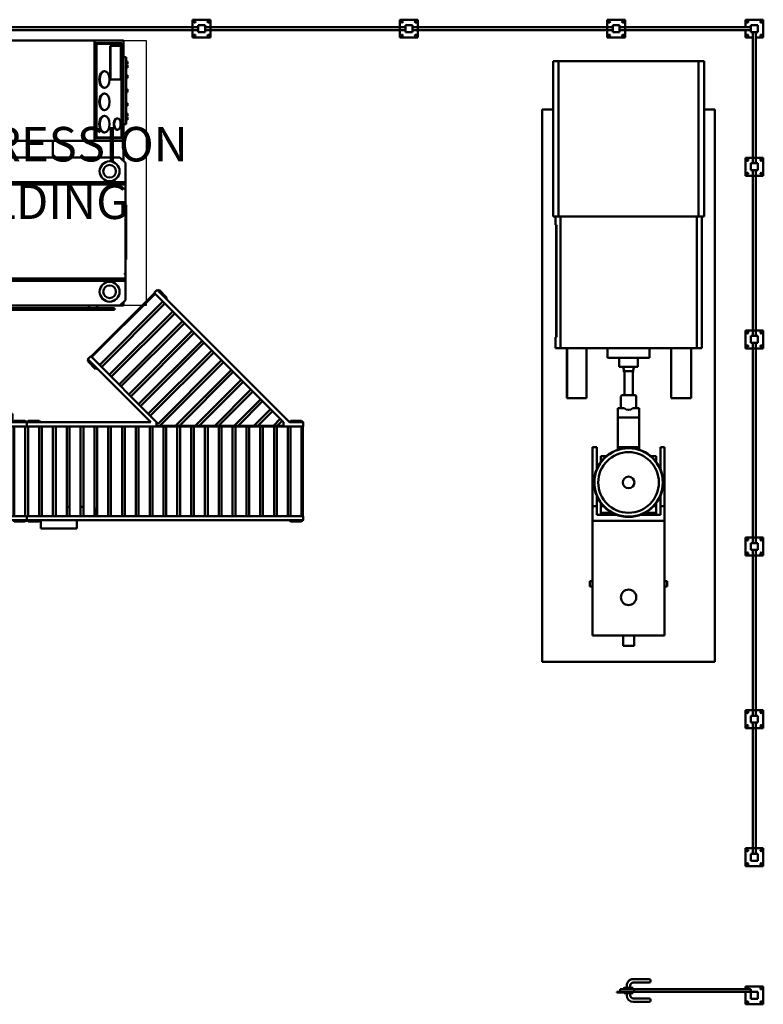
# Model space of a CAD drawing. Header units: millimetres. Extents: x 5419 to 33401, y 455 to 7585.
# Tile 23 of 23: x 28019 to 33401, y 455 to 7585. Entities that reach past the tile are written whole.
import ezdxf

# ---------------------------------------------------------------- set-up
doc = ezdxf.new("R2010")
doc.units = ezdxf.units.MM
for name, color, linetype, true_color in [('Layout', 7, 'Continuous', 0xbfbfbf), ('machines', 7, 'Continuous', 0x008000), ('safety equipment', 1, 'Continuous', 0xff0000), ('transportation', 5, 'Continuous', 0x0000ff)]:
    doc.layers.add(name, color=color, linetype=linetype, true_color=true_color)
doc.styles.add('Trebuchet 1to100', font='trebuc.ttf', dxfattribs={"width": 0.75, "height": 250})

# ---------------------------------------------------------------- blocks, each defined once
blk = doc.blocks.new('FDS_25a161ac-f369-4108-994a-104b1d900838_Asset_28A28270A0A8F92BE0588E57DF7752BC')
at = {"color": 0, "lineweight": 50}
for p, q in [((65, 65), (-65, 65)), ((-65, 65), (-65, -65)), ((25, 25), (-25, 25)), ((-25, 25), (-25, -25)), ((25, -25), (25, 25)), ((25, -10), (25, 10)), ((25, 10), (1475, 10)), ((65, 10), (65, 65)), ((1565, 65), (1435, 65)), ((1435, 65), (1435, 10)), ((1525, 25), (1475, 25)), ((1475, 25), (1475, -25)), ((1475, 10), (1475, -10)), ((1525, -25), (1525, 25)), ((1565, -65), (1565, 65)), ((-65, -65), (65, -65)), ((-25, -25), (25, -25)), ((1475, -10), (25, -10)), ((65, -65), (65, -10)), ((1435, -10), (1435, -65)), ((1435, -65), (1565, -65)), ((1475, -25), (1525, -25))]:
    blk.add_line(p, q, dxfattribs=at)
for centre in [(-50, 50), (50, 50), (1450, 50), (1550, 50), (-50, -50), (50, -50), (1450, -50), (1550, -50)]:
    blk.add_circle(centre, 6.35, dxfattribs=at)
blk = doc.blocks.new('FDS_25a161ac-f369-4108-994a-104b1d900838_Asset_7364E66BE89C6633EFC8BF429D22D632')
at = {"color": 0, "lineweight": 50}
for p, q in [((65, 65), (-65, 65)), ((-65, 65), (-65, -65)), ((25, 25), (-25, 25)), ((-25, 25), (-25, -25)), ((25, -25), (25, 25)), ((25, -10), (25, 10)), ((25, 10), (1225, 10)), ((65, 10), (65, 65)), ((1315, 65), (1185, 65)), ((1185, 65), (1185, 10)), ((1275, 25), (1225, 25)), ((1225, 25), (1225, -25)), ((1225, 10), (1225, -10)), ((1275, -25), (1275, 25)), ((1315, -65), (1315, 65)), ((-65, -65), (65, -65)), ((-25, -25), (25, -25)), ((1225, -10), (25, -10)), ((65, -65), (65, -10)), ((1185, -10), (1185, -65)), ((1185, -65), (1315, -65)), ((1225, -25), (1275, -25))]:
    blk.add_line(p, q, dxfattribs=at)
for centre in [(-50, 50), (50, 50), (1200, 50), (1300, 50), (-50, -50), (50, -50), (1200, -50), (1300, -50)]:
    blk.add_circle(centre, 6.35, dxfattribs=at)
blk = doc.blocks.new('FDS_25a161ac-f369-4108-994a-104b1d900838_Asset_D5DD0E30C3C948B3D4DA91DECAF47C5C')
at = {"color": 0, "lineweight": 50}
for p, q in [((65, 65), (-65, 65)), ((-65, 65), (-65, -65)), ((25, 25), (-25, 25)), ((-25, 25), (-25, -25)), ((25, -25), (25, 25)), ((25, -10), (25, 10)), ((25, 10), (975, 10)), ((65, 10), (65, 65)), ((1065, 65), (935, 65)), ((935, 65), (935, 10)), ((1025, 25), (975, 25)), ((975, 25), (975, -25)), ((975, 10), (975, -10)), ((1025, -25), (1025, 25)), ((1065, -65), (1065, 65)), ((-65, -65), (65, -65)), ((-25, -25), (25, -25)), ((975, -10), (25, -10)), ((65, -65), (65, -10)), ((935, -10), (935, -65)), ((935, -65), (1065, -65)), ((975, -25), (1025, -25))]:
    blk.add_line(p, q, dxfattribs=at)
for centre in [(-50, 50), (50, 50), (950, 50), (1050, 50), (-50, -50), (50, -50), (950, -50), (1050, -50)]:
    blk.add_circle(centre, 6.35, dxfattribs=at)
blk = doc.blocks.new('FDS_370f1f6f-583e-4407-9216-65e435d0255b_Asset_F392DA888279AB3D2FF65D0EB1735A9A')
at = {"color": 0, "lineweight": 50}
for p, q in [((-65, 65), (-65, -65)), ((65, 65), (-65, 65)), ((-25, 25), (-25, -25)), ((25, 25), (-25, 25)), ((25, -25), (25, 25)), ((65, -65), (65, 65)), ((935, 65), (935, -65)), ((1065, 65), (935, 65)), ((975, 25), (975, -25)), ((1025, 25), (975, 25)), ((1025, -25), (1025, 25)), ((1065, -65), (1065, 65)), ((-65, -65), (65, -65)), ((-25, -25), (25, -25)), ((935, -65), (955, -65)), ((955, -25), (975, -25)), ((955, -25), (955, -870)), ((975, -25), (975, -870)), ((975, -25), (1025, -25)), ((975, -65), (1065, -65)), ((882.5, -876.1), (882.5, -761.1)), ((892.5, -751.1), (897.5, -751.1)), ((907.5, -876.1), (907.5, -761.1)), ((1022.5, -761.1), (1022.5, -876.1)), ((1037.5, -751.1), (1032.5, -751.1)), ((1047.5, -761.1), (1047.5, -876.1)), ((945, -898.6), (930, -898.6)), ((945, -923.6), (930, -923.6)), ((945, -938.6), (945, -883.6)), ((955, -878.6), (950, -878.6)), ((955, -870), (955, -970)), ((975, -870), (955, -870)), ((975, -870), (955, -870)), ((975, -870), (975, -970)), ((980, -878.6), (975, -878.6)), ((985, -938.6), (985, -883.6)), ((1000, -898.6), (985, -898.6)), ((1000, -923.6), (985, -923.6)), ((955, -943.6), (950, -943.6)), ((975, -970), (955, -970)), ((980, -943.6), (975, -943.6)), ((975, -950), (980, -950)), ((975, -975), (975, -970)), ((975, -995), (975, -975)), ((975, -975), (980, -975)), ((975, -995), (980, -995)), ((980, -975), (980, -950)), ((980, -995), (980, -975))]:
    blk.add_line(p, q, dxfattribs=at)
for centre in [(-50, 50), (50, 50), (950, 50), (1050, 50), (-50, -50), (50, -50), (1050, -50)]:
    blk.add_circle(centre, 6.35, dxfattribs=at)
at = {"color": 0, "lineweight": 50, "extrusion": (0, 0, -1)}
for centre, radius, start, end in [((-950, -50), 6.35, 218.05666, 141.94334), ((-892.5, -761.1), 10, 0, 90), ((-897.5, -761.1), 10, 90, 180), ((-1032.5, -761.1), 10, 0, 90), ((-1037.5, -761.1), 10, 90, 180), ((-930, -876.1), 47.5, 270, 0), ((-950, -883.6), 5, 0, 90), ((-980, -883.6), 5, 90, 180), ((-1000, -876.1), 47.5, 180, 270), ((-950, -938.6), 5, 270, 0), ((-980, -938.6), 5, 180, 270)]:
    blk.add_arc(centre, radius, start, end, dxfattribs=at)
at = {"color": 0, "lineweight": 50}
for centre, start, end in [((930, -876.1), 180, 270), ((1000, -876.1), 270, 0)]:
    blk.add_arc(centre, 22.5, start, end, dxfattribs=at)
blk = doc.blocks.new('FDS_accc458f-4236-49cc-b6e6-f01379fcbbc5_Asset_087380417841B8D789B43E443549ADD8')
at = {"color": 0, "lineweight": 50}
for p, q in [((2000, 625), (-2000, 625)), ((-2000, 625), (-2000, 546.2)), ((2000, -625), (2000, 625)), ((-1225, 546.2), (-2350, 546.2)), ((-2350, 546.2), (-2350, 507)), ((-2350, -507), (-2350, 507)), ((-2350, 507), (-1225, 507)), ((-1225, 507), (-1225, 546.2)), ((-1225, 529.2), (-270.6, 529.2)), ((-1225, 507), (-1225, -507)), ((-270.6, 493), (-270.6, 529.2)), ((-1225, 493), (-270.6, 493)), ((-270.6, 493), (-270.6, -493)), ((-270.6, 453), (90.9, 453)), ((90.9, 453), (90.9, 308)), ((-270.6, 308), (90.9, 308)), ((446.7, 230), (446.7, 260)), ((446.7, 260), (871.7, 260)), ((603.8, 230), (446.7, 230)), ((871.7, 230), (798.4, 230)), ((871.7, 230), (871.7, 260)), ((871.7, 260), (978.8, 260)), ((935.9, 230), (871.7, 230)), ((935.9, 85), (935.9, 230)), ((978.8, 260), (1810.2, 260)), ((978.8, 260), (978.8, -260)), ((1415, 280), (1415, 260)), ((1455, 280), (1415, 280)), ((1455, 260), (1455, 280)), ((1810.2, 260), (1810.2, -260)), ((-202.4, 152.4), (-270.6, 152.4)), ((-202.4, 152.4), (-202.4, -152.4)), ((510.3, 200), (551.5, 200)), ((510.3, 161.1), (510.3, 200)), ((850.7, 200), (871.7, 200)), ((871.7, 182.4), (871.7, 200)), ((871.7, 200), (921.7, 200)), ((935.9, 200), (921.7, 200)), ((921.7, 200), (921.7, 117.1)), ((163.2, 77.6), (163.2, 31.6)), ((163.2, 77.6), (229.6, 77.6)), ((229.6, 77.6), (446.7, 77.6)), ((229.6, 77.6), (229.6, -77.6)), ((446.7, -77.6), (446.7, 77.6)), ((446.7, 77.6), (463.7, 77.6)), ((-135.1, 67.8), (-202.4, 67.8)), ((-135.1, 67.8), (-135.1, -67.8)), ((-105.6, 30.4), (-135.1, 41.1)), ((-100.8, 34), (-115.5, 34)), ((69.4, 30.4), (-105.6, 30.4)), ((-105.6, 30.4), (-105.6, -30.4)), ((-96.3, 30.4), (-100.8, 34)), ((-100.8, 34), (-100.8, 30.4)), ((69.4, 45), (69.4, -45)), ((163.2, 55), (79.4, 55)), ((1885, 40), (1810.2, 40)), ((1885, -40), (1885, 40)), ((-135.1, -67.8), (-202.4, -67.8)), ((-105.6, -30.4), (-135.1, -41.1)), ((-100.8, -34), (-115.5, -34)), ((69.4, -30.4), (-105.6, -30.4)), ((-96.3, -30.4), (-100.8, -34)), ((-100.8, -30.4), (-100.8, -34)), ((163.2, -55), (79.4, -55)), ((163.2, -31.6), (163.2, -77.6)), ((1810.2, -40), (1885, -40)), ((229.6, -77.6), (163.2, -77.6)), ((446.7, -77.6), (229.6, -77.6)), ((463.7, -77.6), (446.7, -77.6)), ((921.7, -117.1), (921.7, -200)), ((935.9, -230), (935.9, -85)), ((-202.4, -152.4), (-270.6, -152.4)), ((510.3, -200), (510.3, -161.1)), ((551.5, -200), (510.3, -200)), ((871.7, -200), (850.7, -200)), ((871.7, -200), (871.7, -182.4)), ((921.7, -200), (871.7, -200)), ((921.7, -200), (935.9, -200)), ((446.7, -260), (446.7, -230)), ((446.7, -230), (603.8, -230)), ((871.7, -260), (446.7, -260)), ((798.4, -230), (871.7, -230)), ((871.7, -260), (871.7, -230)), ((871.7, -230), (935.9, -230)), ((978.8, -260), (871.7, -260)), ((978.8, -260), (1810.2, -260)), ((1415, -260), (1415, -280)), ((1415, -280), (1455, -280)), ((1455, -280), (1455, -260)), ((-270.6, -305), (90.9, -305)), ((90.9, -305), (90.9, -445)), ((-1225, -493), (-270.6, -493)), ((-270.6, -445), (90.9, -445)), ((-270.6, -447), (90.9, -447)), ((-270.6, -529.2), (-270.6, -493)), ((90.9, -445), (90.9, -447)), ((-2350, -507), (-2350, -546.2)), ((-1225, -507), (-2350, -507)), ((-1225, -546.2), (-2350, -546.2)), ((-2000, -546.2), (-2000, -625)), ((-1225, -546.2), (-1225, -507)), ((-1225, -529.2), (-1165, -529.2)), ((-1165, -521.4), (-350.6, -521.4)), ((-1165, -521.4), (-1165, -529.2)), ((-1165, -524.2), (-350.6, -524.2)), ((-350.6, -529.2), (-350.6, -521.4)), ((-350.6, -529.2), (-270.6, -529.2)), ((-2000, -625), (2000, -625))]:
    blk.add_line(p, q, dxfattribs=at)
for centre, radius in [((701.1, 0), 249.7), ((701.1, 0), 247.4), ((701.1, 0), 219.4), ((701.1, 0), 42), ((1532.9, 0), 55.7)]:
    blk.add_circle(centre, radius, dxfattribs=at)
at = {"color": 0, "lineweight": 50, "extrusion": (0, 0, -1)}
for centre, start, end in [((-79.4, 45), 0, 90), ((-79.4, -45), 270, 360)]:
    blk.add_arc(centre, 10, start, end, dxfattribs=at)
blk.add_ellipse((108.9, 0), major_axis=(66.4, 0), ratio=0.828568, start_param=5.670631, end_param=6.89574, dxfattribs=at)
blk = doc.blocks.new('FDS_1b0835c7-9219-484b-a685-0c2eecc56787_Asset_744BAEB6E4EDB0F697E79DFD155A3E41')
at = {"color": 0, "lineweight": 50}
for p, q in [((-2000, 0), (-2000, -30)), ((-2000, 0), (-148, 0)), ((-1901, 4.6), (-1999, 4.6)), ((-1999, 0), (-1999, 4.6)), ((-1990, 10), (-1990, 4.6)), ((-1910, 10), (-1990, 10)), ((-1910, 4.6), (-1910, 10)), ((-1901, 0), (-1901, 4.6)), ((-363.9, 0), (-363.9, 60)), ((-363.9, 60), (-299.9, 60)), ((-157, 60), (-299.9, 60)), ((-157, 60), (-103, 60)), ((-148, 0), (0, 0)), ((-103, 0), (-103, 60)), ((-99, 4.6), (-1, 4.6)), ((-99, 0), (-99, 4.6)), ((-90, 4.6), (-90, 10)), ((-90, 10), (-10, 10)), ((-10, 10), (-10, 4.6)), ((-1, 0), (-1, 4.6)), ((0, 0), (0, -30)), ((0, -30), (-2000, -30)), ((-1990, -680), (-1990, -30)), ((-1910, -680), (-1910, -30)), ((-1890, -680), (-1890, -30)), ((-1810, -680), (-1810, -30)), ((-1790, -680), (-1790, -30)), ((-1710, -680), (-1710, -30)), ((-1690, -680), (-1690, -30)), ((-1610, -680), (-1610, -30)), ((-1590, -680), (-1590, -30)), ((-1510, -680), (-1510, -30)), ((-1490, -680), (-1490, -30)), ((-1410, -680), (-1410, -30)), ((-1390, -680), (-1390, -30)), ((-1310, -680), (-1310, -30)), ((-1290, -680), (-1290, -30)), ((-1210, -680), (-1210, -30)), ((-1190, -680), (-1190, -30)), ((-1110, -680), (-1110, -30)), ((-1090, -680), (-1090, -30)), ((-1010, -680), (-1010, -30)), ((-990, -680), (-990, -30)), ((-910, -680), (-910, -30)), ((-890, -680), (-890, -30)), ((-810, -680), (-810, -30)), ((-790, -680), (-790, -30)), ((-710, -680), (-710, -30)), ((-690, -680), (-690, -30)), ((-610, -680), (-610, -30)), ((-590, -680), (-590, -30)), ((-510, -680), (-510, -30)), ((-493.9, -90), (-493.9, -30)), ((-490, -680), (-490, -30)), ((-410, -680), (-410, -30)), ((-390, -680), (-390, -30)), ((-310, -680), (-310, -30)), ((-290, -680), (-290, -30)), ((-210, -680), (-210, -30)), ((-190, -680), (-190, -30)), ((-110, -680), (-110, -30)), ((-90, -680), (-90, -30)), ((-10, -680), (-10, -30)), ((-490, -90), (-493.9, -90)), ((-390, -100), (-410, -100)), ((-310, -100), (-290, -100)), ((-2000, -710), (-2000, -680)), ((0, -680), (-2000, -680)), ((-2000, -710), (0, -710)), ((-1999, -710), (-1999, -714.6)), ((-1901, -710), (-1901, -714.6)), ((-99, -710), (-99, -714.6)), ((-1, -710), (-1, -714.6)), ((0, -710), (0, -680)), ((-1901, -714.6), (-1999, -714.6)), ((-1990, -714.6), (-1990, -720)), ((-1990, -720), (-1910, -720)), ((-1910, -720), (-1910, -714.6)), ((-99, -714.6), (-1, -714.6)), ((-90, -720), (-90, -714.6)), ((-10, -720), (-90, -720)), ((-10, -714.6), (-10, -720))]:
    blk.add_line(p, q, dxfattribs=at)
blk = doc.blocks.new('FDS_c3a0516e-0835-41fb-afa2-9bd1cb4bad24_Asset_F9419E1496E73B5AB7D686C2CDE54425')
at = {"color": 0, "lineweight": 50}
for p, q in [((-960, 735), (-960, 585)), ((232.4, 735), (-960, 735)), ((960, 735), (232.4, 735)), ((232.4, 735), (232.4, -524.9)), ((960, 735), (960, -524.9)), ((-990, -670), (-990, 625)), ((-980, 625), (-990, 625)), ((-980, 625), (-980, -670)), ((-960, 585), (-920, 625)), ((-960, -710), (-960, 585)), ((-920, 625), (-780, 625)), ((-780, 625), (-780, -750)), ((-780, 625), (-765, 625)), ((-765, 625), (-765, -750)), ((-765, 625), (-736.9, 625)), ((-110.7, 625), (-736.9, 625)), ((-736.2, 624.7), (-726.5, 615)), ((-121.1, 615), (-111.4, 624.7)), ((-110.7, 625), (-82.6, 625)), ((-82.6, 625), (-82.6, -750)), ((-82.6, 625), (-67.6, 625)), ((-67.6, 625), (-67.6, -750)), ((-67.6, 625), (72.4, 625)), ((72.4, 625), (112.4, 585)), ((112.4, 585), (112.4, -710)), ((-960, 504.7), (-980, 504.7)), ((-960, 445.3), (-980, 445.3)), ((112.4, -225), (232.4, -225)), ((-960, -485.3), (-980, -485.3)), ((-960, -544.7), (-980, -544.7)), ((960, -524.9), (232.4, -524.9)), ((232.4, -524.9), (232.4, -735)), ((252.4, -723.5), (252.4, -536.4)), ((252.4, -536.4), (940, -536.4)), ((257.4, -539.3), (257.4, -536.4)), ((257.4, -539.3), (257.4, -720.7)), ((935, -539.3), (257.4, -539.3)), ((274.4, -524.9), (274.4, -534.9)), ((274.4, -534.9), (319.4, -534.9)), ((319.4, -524.9), (319.4, -534.9)), ((373.3, -524.9), (373.3, -534.9)), ((373.3, -534.9), (418.3, -534.9)), ((418.3, -524.9), (418.3, -534.9)), ((565.3, -524.9), (565.3, -529.9)), ((597.8, -529.9), (565.3, -529.9)), ((597.8, -524.9), (597.8, -529.9)), ((610.3, -524.9), (610.3, -529.9)), ((642.8, -529.9), (610.3, -529.9)), ((642.8, -524.9), (642.8, -529.9)), ((675.3, -524.9), (675.3, -529.9)), ((780, -529.9), (675.3, -529.9)), ((780, -524.9), (780, -529.9)), ((935, -539.3), (935, -536.4)), ((935, -720.7), (935, -539.3)), ((940, -536.4), (940, -723.5)), ((960, -524.9), (960, -735)), ((293, -595), (293, -599.1)), ((414.3, -595), (414.3, -599.1)), ((454.7, -595), (454.7, -599.1)), ((576, -595), (576, -599.1)), ((616.4, -595), (616.4, -599.1)), ((677, -638.4), (920, -638.4)), ((677, -638.4), (677, -642.5)), ((737.7, -595), (737.7, -599.1)), ((920, -638.4), (920, -642.5)), ((-980, -670), (-990, -670)), ((-960, -710), (-960, -735)), ((-920, -750), (-960, -710)), ((112.4, -710), (72.4, -750)), ((313.2, -687.7), (313.2, -691.8)), ((394.1, -687.7), (394.1, -691.8)), ((920, -642.5), (677, -642.5)), ((677, -642.5), (677, -716.2)), ((920, -716.2), (920, -642.5)), ((-960, -735), (-935, -735)), ((-780, -750), (-920, -750)), ((-765, -750), (-780, -750)), ((-736.9, -750), (-765, -750)), ((-736.9, -750), (-110.7, -750)), ((-726.5, -740), (-736.2, -749.7)), ((-627.5, -750), (-627.5, -755)), ((-230.1, -755), (-627.5, -755)), ((-230.1, -750), (-230.1, -755)), ((-111.4, -749.7), (-121.1, -740)), ((-82.6, -750), (-110.7, -750)), ((-67.6, -750), (-82.6, -750)), ((72.4, -750), (-67.6, -750)), ((87.4, -735), (232.4, -735)), ((232.4, -735), (960, -735)), ((257.4, -715.3), (252.4, -715.3)), ((940, -723.5), (252.4, -723.5)), ((257.4, -720.7), (935, -720.7)), ((353.7, -735), (353.7, -755)), ((353.7, -755), (838.7, -755)), ((384.1, -755), (384.1, -765)), ((384.1, -765), (404.1, -765)), ((404.1, -755), (404.1, -765)), ((411.2, -755), (411.2, -765)), ((411.2, -765), (431.2, -765)), ((431.2, -755), (431.2, -765)), ((485.1, -755), (485.1, -765)), ((485.1, -765), (505.1, -765)), ((505.1, -755), (505.1, -765)), ((586.2, -755), (586.2, -765)), ((586.2, -765), (606.2, -765)), ((606.2, -755), (606.2, -765)), ((677, -716.2), (920, -716.2)), ((687.3, -755), (687.3, -765)), ((687.3, -765), (707.3, -765)), ((707.3, -755), (707.3, -765)), ((761.2, -755), (761.2, -765)), ((761.2, -765), (781.2, -765)), ((781.2, -755), (781.2, -765)), ((788.3, -755), (788.3, -765)), ((788.3, -765), (808.3, -765)), ((808.3, -755), (808.3, -765)), ((838.7, -735), (838.7, -755)), ((940, -715.3), (935, -715.3))]:
    blk.add_line(p, q, dxfattribs=at)
for centre, radius in [((-860, 422), 72), ((-860, 422), 46), ((12.4, 422), 72), ((12.4, 422), 46), ((-860, -635), 72), ((12.4, -635), 72), ((-860, -635), 46), ((12.4, -635), 46)]:
    blk.add_circle(centre, radius, dxfattribs=at)
at = {"color": 0, "lineweight": 50, "extrusion": (0, 0, -1)}
for centre, major_axis, ratio, start_param, end_param in [((-736.9, 615), (0, -10), 0.267949, 3.141593, 3.403392), ((-110.7, 615), (0, 10), 0.267949, 6.021386, 6.283185), ((353.7, -595), (-60.6, 0), 0.573576, 0, 3.141593), ((515.3, -595), (-60.6, 0), 0.573576, 0, 3.141593), ((677, -595), (-60.6, 0), 0.573576, 0, 3.141593), ((353.7, -687.7), (-40.4, 0), 0.573576, 0, 3.141593), ((-736.9, -740), (0, -10), 0.267949, 6.021386, 6.283185), ((-110.7, -740), (0, 10), 0.267949, 3.141593, 3.403392)]:
    blk.add_ellipse(centre, major_axis=major_axis, ratio=ratio, start_param=start_param, end_param=end_param, dxfattribs=at)
at = {"color": 0, "lineweight": 50}
for centre, major_axis in [((353.7, -599.1), (-60.6, 0)), ((515.3, -599.1), (-60.6, 0)), ((677, -599.1), (-60.6, 0)), ((353.7, -691.8), (-40.4, 0))]:
    blk.add_ellipse(centre, major_axis=major_axis, ratio=0.573576, start_param=3.141593, end_param=9.424778, dxfattribs=at)
blk = doc.blocks.new('FDS_b3d8cbdd-ba2d-4ae9-a5c9-a61e6663c5de_Asset_9A21176EE42F98A64CD7E57F590330CF')
at = {"color": 0, "lineweight": 50}
for p, q in [((-2000, 0), (-2000, -30)), ((-148, 0), (-2000, 0)), ((-1901, 4.6), (-1999, 4.6)), ((-1999, 0), (-1999, 4.6)), ((-1990, 4.6), (-1990, 10)), ((-1990, 10), (-1910, 10)), ((-1910, 10), (-1910, 4.6)), ((-1901, 0), (-1901, 4.6)), ((-363.9, 0), (-363.9, 60)), ((-363.9, 60), (-299.9, 60)), ((-157, 60), (-299.9, 60)), ((-157, 60), (-103, 60)), ((0, 0), (-148, 0)), ((-103, 0), (-103, 60)), ((-99, 4.6), (-1, 4.6)), ((-99, 0), (-99, 4.6)), ((-90, 10), (-90, 4.6)), ((-10, 10), (-90, 10)), ((-10, 4.6), (-10, 10)), ((-1, 0), (-1, 4.6)), ((0, 0), (0, -30)), ((-2000, -30), (0, -30)), ((-1990, -30), (-1990, -680)), ((-1910, -30), (-1910, -680)), ((-1890, -30), (-1890, -680)), ((-1810, -30), (-1810, -680)), ((-1790, -30), (-1790, -680)), ((-1710, -30), (-1710, -680)), ((-1690, -30), (-1690, -680)), ((-1610, -30), (-1610, -680)), ((-1590, -30), (-1590, -680)), ((-1510, -30), (-1510, -680)), ((-1490, -30), (-1490, -680)), ((-1410, -30), (-1410, -680)), ((-1390, -30), (-1390, -680)), ((-1310, -30), (-1310, -680)), ((-1290, -30), (-1290, -680)), ((-1210, -30), (-1210, -680)), ((-1190, -30), (-1190, -680)), ((-1110, -30), (-1110, -680)), ((-1090, -30), (-1090, -680)), ((-1010, -30), (-1010, -680)), ((-990, -30), (-990, -680)), ((-910, -30), (-910, -680)), ((-890, -30), (-890, -680)), ((-810, -30), (-810, -680)), ((-790, -30), (-790, -680)), ((-710, -30), (-710, -680)), ((-690, -30), (-690, -680)), ((-610, -30), (-610, -680)), ((-590, -30), (-590, -680)), ((-510, -30), (-510, -680)), ((-493.9, -89), (-493.9, -30)), ((-490, -30), (-490, -680)), ((-410, -30), (-410, -680)), ((-390, -30), (-390, -680)), ((-310, -30), (-310, -680)), ((-290, -30), (-290, -680)), ((-210, -30), (-210, -680)), ((-190, -30), (-190, -680)), ((-110, -30), (-110, -680)), ((-90, -30), (-90, -680)), ((-10, -30), (-10, -680)), ((-490, -89), (-493.9, -89)), ((-390, -98), (-410, -98)), ((-310, -98), (-290, -98)), ((-2000, -710), (-2000, -680)), ((-2000, -680), (-1859.6, -680)), ((-1902, -710), (-2000, -710)), ((-1999, -710), (-1999, -714.6)), ((-1902, -710), (-943.9, -1668.1)), ((-1901, -711), (-1901, -714.6)), ((-1859.6, -710), (-1859.6, -680)), ((-1850, -680), (-1859.6, -680)), ((-1859.6, -685.1), (-1728.7, -685.1)), ((-922.7, -1646.9), (-1859.6, -710)), ((-1750, -680), (-1850, -680)), ((-1813.5, -685.1), (-1849, -720.6)), ((-1785.2, -685.1), (-1834.9, -734.7)), ((-1672.1, -685.1), (-1778.3, -791.3)), ((-1643.8, -685.1), (-1764.2, -805.5)), ((-1650, -680), (-1750, -680)), ((-1728.7, -685.1), (-1587.2, -685.1)), ((-1530.7, -685.1), (-1707.6, -862)), ((-1502.4, -685.1), (-1693.4, -876.2)), ((-1550, -680), (-1650, -680)), ((-1389.2, -685.1), (-1636.9, -932.7)), ((-1361, -685.1), (-1622.7, -946.9)), ((-1587.2, -685.1), (-1445.8, -685.1)), ((-1247.8, -685.1), (-1566.2, -1003.4)), ((-1219.5, -685.1), (-1552, -1017.6)), ((-1450, -680), (-1550, -680)), ((-1106.4, -685.1), (-1495.5, -1074.2)), ((-1078.1, -685.1), (-1481.3, -1088.3)), ((-1350, -680), (-1450, -680)), ((-1445.8, -685.1), (-1304.4, -685.1)), ((-965.1, -685.3), (-1424.7, -1144.9)), ((-951, -699.4), (-1410.6, -1159)), ((-1250, -680), (-1350, -680)), ((-1304.4, -685.1), (-1163, -685.1)), ((-1150, -680), (-1250, -680)), ((-1163, -685.1), (-1021.5, -685.1)), ((-1050, -680), (-1150, -680)), ((-950, -680), (-1050, -680)), ((-1021.5, -685.1), (-940.4, -685.1)), ((-965.1, -685.3), (-965.3, -685.1)), ((-940.4, -710), (-951, -699.4)), ((-940.4, -680), (-950, -680)), ((-940.4, -680), (-940.4, -710)), ((-940.4, -680), (0, -680)), ((-940.4, -710), (-463.1, -1187.3)), ((-441.9, -1166.1), (-898, -710)), ((0, -710), (-898, -710)), ((-99, -710), (-99, -714.6)), ((-1, -710), (-1, -714.6)), ((0, -710), (0, -680)), ((-1901, -714.6), (-1999, -714.6)), ((-1990, -720), (-1990, -714.6)), ((-1910, -720), (-1990, -720)), ((-1910, -714.6), (-1910, -720)), ((-894.4, -756), (-1354, -1215.6)), ((-880.3, -770.1), (-1339.9, -1229.7)), ((-99, -714.6), (-1, -714.6)), ((-90, -714.6), (-90, -720)), ((-90, -720), (-10, -720)), ((-10, -720), (-10, -714.6)), ((-823.7, -826.7), (-1283.3, -1286.3)), ((-809.6, -840.8), (-1269.2, -1300.4)), ((-753, -897.4), (-1212.6, -1357)), ((-738.9, -911.5), (-1198.5, -1371.1)), ((-682.3, -968.1), (-1141.9, -1427.7)), ((-668.1, -982.2), (-1127.8, -1441.9)), ((-611.6, -1038.8), (-1071.2, -1498.4)), ((-597.4, -1052.9), (-1057.1, -1512.6)), ((-540.9, -1109.5), (-1000.5, -1569.1)), ((-526.7, -1123.7), (-986.3, -1583.3)), ((-511.9, -1096.1), (-509, -1093.2)), ((-439.7, -1162.5), (-509, -1093.2)), ((-502.6, -1099.5), (-498.4, -1095.4)), ((-498.4, -1095.4), (-441.9, -1151.9)), ((-470.2, -1180.2), (-929.8, -1639.8)), ((-463.1, -1187.3), (-441.9, -1166.1)), ((-441.9, -1151.9), (-446, -1156.1)), ((-442.6, -1165.4), (-439.7, -1162.5)), ((-1013.9, -1598.1), (-1016.8, -1601)), ((-1016.8, -1601), (-947.5, -1670.3)), ((-1014.6, -1611.6), (-1010.5, -1607.4)), ((-958.1, -1668.1), (-1014.6, -1611.6)), ((-953.9, -1664), (-958.1, -1668.1)), ((-944.6, -1667.4), (-947.5, -1670.3)), ((-943.9, -1668.1), (-922.7, -1646.9))]:
    blk.add_line(p, q, dxfattribs=at)
blk = doc.blocks.new('FDS_b3824f8c-33d1-4cd8-bf4b-dfaa721fbfc0_Asset_653FFF87857D6077C63D939E0820F7A9')
at = {"color": 0, "lineweight": 50}
for p, q in [((1065, 1065), (935, 1065)), ((935, 1065), (935, 935)), ((1025, 1025), (975, 1025)), ((975, 1025), (975, 975)), ((1025, 975), (1025, 1025)), ((1065, 935), (1065, 1065)), ((935, 935), (990, 935)), ((975, 975), (1025, 975)), ((990, 975), (1010, 975)), ((990, 25), (990, 975)), ((1010, 975), (1010, 25)), ((1010, 935), (1065, 935)), ((65, 65), (-65, 65)), ((-65, 65), (-65, -65)), ((25, 25), (-25, 25)), ((-25, 25), (-25, -25)), ((25, -25), (25, 25)), ((25, -10), (25, 10)), ((25, 10), (975, 10)), ((65, 10), (65, 65)), ((990, 65), (935, 65)), ((935, 65), (935, 10)), ((1025, 25), (975, 25)), ((975, 25), (975, -25)), ((975, 10), (975, -10)), ((1010, 25), (990, 25)), ((1065, 65), (1010, 65)), ((1025, -25), (1025, 25)), ((1065, -65), (1065, 65)), ((-65, -65), (65, -65)), ((-25, -25), (25, -25)), ((975, -10), (25, -10)), ((65, -65), (65, -10)), ((935, -10), (935, -65)), ((935, -65), (1065, -65)), ((975, -25), (1025, -25))]:
    blk.add_line(p, q, dxfattribs=at)
for centre in [(950, 1050), (1050, 1050), (950, 950), (1050, 950), (-50, 50), (50, 50), (950, 50), (1050, 50), (-50, -50), (50, -50), (950, -50), (1050, -50)]:
    blk.add_circle(centre, 6.35, dxfattribs=at)

msp = doc.modelspace()

# ---------------------------------------------------------------- linework, layer by layer
at = {"layer": 'Layout'}
for points in [[(27150, 7435.1), (28935, 7435.1), (28935, 5515.1), (27150, 5515.1)], [(20070, 4670.1), (20968, 4670.1), (20511.9, 5126.2), (21013.9, 5628.2), (21972, 4670.1), (24968, 4670.1), (24511.9, 5126.2), (25013.9, 5628.2), (25972, 4670.1), (28968, 4670.1), (28511.9, 5126.2), (29013.9, 5628.2), (29972, 4670.1), (30070, 4670.1), (30070, 3960.1), (20070, 3960.1)]]:
    msp.add_lwpolyline(points, close=True, dxfattribs=at)

# ---------------------------------------------------------------- block references
msp.add_blockref('FDS_1b0835c7-9219-484b-a685-0c2eecc56787_Asset_744BAEB6E4EDB0F697E79DFD155A3E41', (28070, 4670.1))
at = {"layer": 'machines'}
for name, p, rotation in [('FDS_c3a0516e-0835-41fb-afa2-9bd1cb4bad24_Asset_F9419E1496E73B5AB7D686C2CDE54425', (28035, 6475.1), 90), ('FDS_accc458f-4236-49cc-b6e6-f01379fcbbc5_Asset_087380417841B8D789B43E443549ADD8', (32426, 4935.1), 270)]:
    msp.add_blockref(name, p, dxfattribs=dict(at, rotation=rotation))
at = {"layer": 'safety equipment'}
for name, p, rotation in [('FDS_25a161ac-f369-4108-994a-104b1d900838_Asset_28A28270A0A8F92BE0588E57DF7752BC', (29336, 7520.1), 180), ('FDS_25a161ac-f369-4108-994a-104b1d900838_Asset_28A28270A0A8F92BE0588E57DF7752BC', (30836, 7520.1), 180), ('FDS_25a161ac-f369-4108-994a-104b1d900838_Asset_28A28270A0A8F92BE0588E57DF7752BC', (32336, 7520.1), 180), ('FDS_b3824f8c-33d1-4cd8-bf4b-dfaa721fbfc0_Asset_653FFF87857D6077C63D939E0820F7A9', (33336, 6520.1), 90), ('FDS_25a161ac-f369-4108-994a-104b1d900838_Asset_7364E66BE89C6633EFC8BF429D22D632', (33336, 6520.1), 270), ('FDS_25a161ac-f369-4108-994a-104b1d900838_Asset_28A28270A0A8F92BE0588E57DF7752BC', (33336, 5270.1), 270), ('FDS_25a161ac-f369-4108-994a-104b1d900838_Asset_7364E66BE89C6633EFC8BF429D22D632', (33336, 3770.1), 270), ('FDS_25a161ac-f369-4108-994a-104b1d900838_Asset_D5DD0E30C3C948B3D4DA91DECAF47C5C', (33336, 2520.1), 270), ('FDS_370f1f6f-583e-4407-9216-65e435d0255b_Asset_F392DA888279AB3D2FF65D0EB1735A9A', (33336, 1520.1), 270)]:
    msp.add_blockref(name, p, dxfattribs=dict(at, rotation=rotation))
at = {"layer": 'transportation', "rotation": 180}
msp.add_blockref('FDS_b3d8cbdd-ba2d-4ae9-a5c9-a61e6663c5de_Asset_9A21176EE42F98A64CD7E57F590330CF', (28070, 3960.1), dxfattribs=at)

# ---------------------------------------------------------------- texts
at = {"layer": 'Layout', "insert": (28042.5, 6475.1), "char_height": 250, "attachment_point": 5, "style": 'Trebuchet 1to100'}
msp.add_mtext_dynamic_manual_height_columns('COMPRESSION MOLDING', width=1011.717, gutter_width=1250, heights=[0], dxfattribs=at)

doc.saveas('drawing.dxf')
